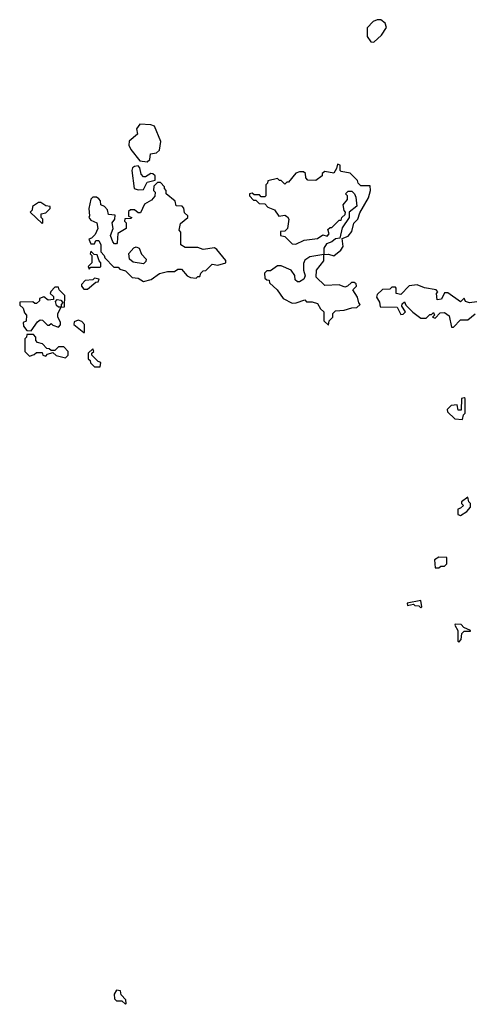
# Model space of a CAD drawing. Extents: x 2601477 to 2753313, y 449408 to 581029.
# Tile 160 of 203: x 2682502 to 2684994, y 506860 to 512298. Entities that reach past the tile are written whole.
import ezdxf

# ---------------------------------------------------------------- set-up
doc = ezdxf.new("R2010")
doc.units = 0

msp = doc.modelspace()

# ---------------------------------------------------------------- linework, layer by layer
at = {"layer": '0CON05XD'}
for points in [[(2684455, 512173.8), (2684497.7, 512212.3), (2684525.7, 512255), (2684519.1, 512279.1), (2684495, 512296.7), (2684475, 512297.5), (2684453, 512287), (2684418.3, 512251.7), (2684420, 512205), (2684440, 512175), (2684455, 512173.8)], [(2683205, 511512.5), (2683220, 511525), (2683223.6, 511556.4), (2683257, 511563), (2683273.6, 511576.4), (2683281.2, 511625), (2683245, 511710), (2683225, 511717.5), (2683165, 511720), (2683146.7, 511695), (2683152.5, 511665), (2683105, 511627.5), (2683103.8, 511605), (2683115, 511580), (2683165, 511517.5), (2683205, 511512.5)], [(2683155, 511357.5), (2683185, 511360), (2683205, 511400), (2683248.3, 511411.7), (2683250, 511435), (2683236.7, 511446.7), (2683225, 511447.5), (2683195, 511430), (2683185, 511430), (2683172.5, 511445), (2683165, 511480), (2683155, 511490), (2683135, 511487.5), (2683125, 511480), (2683120, 511465), (2683133.3, 511365), (2683155, 511357.5)], [(2684235, 510992.5), (2684273.8, 511025), (2684286.7, 511045), (2684281.7, 511088.3), (2684315, 511102.5), (2684335, 511127.5), (2684346.1, 511173.9), (2684367.5, 511195), (2684378.3, 511231.7), (2684426.6, 511313.4), (2684438, 511355), (2684435, 511380), (2684385, 511380), (2684370, 511395), (2684365, 511410), (2684325, 511450), (2684275, 511460), (2684270, 511465), (2684270, 511495), (2684255, 511500), (2684250, 511475), (2684235, 511450), (2684185, 511460), (2684171.7, 511448.3), (2684170, 511435), (2684135, 511410), (2684091.7, 511411.7), (2684080, 511425), (2684078.3, 511448.3), (2684067, 511457), (2684045, 511457.5), (2684025, 511450), (2683985, 511400), (2683975, 511400), (2683965, 511390), (2683945, 511410), (2683935, 511410), (2683925, 511420), (2683871.7, 511408.3), (2683870, 511395), (2683860, 511385), (2683860, 511325), (2683855, 511320), (2683835, 511320), (2683825, 511330), (2683795, 511330), (2683785, 511340), (2683770, 511335), (2683770, 511325), (2683791.7, 511301.7), (2683805, 511300), (2683823, 511283), (2683855, 511280), (2683871.7, 511261.7), (2683908.3, 511248.3), (2683931.7, 511211.7), (2683965, 511217.5), (2683979.3, 511209.3), (2683987.5, 511195), (2683980, 511145), (2683965, 511130), (2683941.7, 511128.3), (2683940, 511105), (2683965, 511100), (2684005, 511060), (2684025, 511057.5), (2684070.7, 511079.3), (2684145, 511090), (2684175, 511110), (2684198.3, 511101.7), (2684210, 511115), (2684201.7, 511138.3), (2684215, 511150), (2684225, 511150), (2684265, 511190), (2684275, 511190), (2684280, 511205), (2684298.3, 511221.7), (2684300, 511235), (2684293, 511243), (2684287.5, 511275), (2684310, 511305), (2684310, 511325), (2684300, 511335), (2684315, 511350), (2684335, 511350), (2684350, 511335), (2684357, 511317), (2684361.7, 511268.3), (2684320, 511235), (2684320, 511205), (2684281.7, 511148.3), (2684268.3, 511091.7), (2684245, 511087.5), (2684225, 511070), (2684195, 511060), (2684180, 511035), (2684180, 511000), (2684205, 511002.5), (2684235, 510992.5)], [(2683185, 510852.5), (2683227, 510863), (2683273.6, 510896.4), (2683317, 510907), (2683355, 510907.5), (2683375, 510920), (2683395, 510920), (2683425, 510882.5), (2683443.3, 510873.3), (2683475, 510870), (2683485, 510880), (2683495, 510880), (2683501.7, 510898.3), (2683515, 510910), (2683528.3, 510911.7), (2683563, 510947), (2683595, 510942.5), (2683640, 510955), (2683638.3, 510968.3), (2683589.3, 511029.3), (2683577, 511037), (2683515, 511027.5), (2683485, 511040), (2683415, 511040), (2683390, 511055), (2683390, 511125), (2683382.5, 511135), (2683388.3, 511171.7), (2683430, 511205), (2683430, 511215), (2683411.7, 511231.7), (2683407, 511257), (2683398.3, 511268.3), (2683365, 511270), (2683360, 511295), (2683310, 511335), (2683310, 511355), (2683300, 511365), (2683300, 511375), (2683278.3, 511398.3), (2683261.7, 511398.3), (2683241.7, 511378.3), (2683240, 511355), (2683250, 511345), (2683247, 511323), (2683229.3, 511300.7), (2683190.7, 511279.3), (2683168.3, 511231.7), (2683155, 511230), (2683135, 511247.5), (2683113, 511247), (2683101.7, 511238.3), (2683101.7, 511211.7), (2683120, 511205), (2683115, 511200), (2683081.7, 511198.3), (2683080, 511185), (2683090, 511175), (2683090, 511145), (2683043, 511117), (2683040, 511065), (2683035, 511060), (2683025, 511060), (2683015, 511070), (2683002.5, 511105), (2683017.5, 511145), (2683012.5, 511175), (2683027.5, 511195), (2683028.3, 511218.3), (2682991.7, 511221.7), (2682987, 511247), (2682970, 511265), (2682950, 511275), (2682947, 511297), (2682938.3, 511308.3), (2682925, 511316.7), (2682905, 511317.5), (2682893.9, 511306.1), (2682883.8, 511255), (2682887.5, 511215), (2682882.5, 511205), (2682895, 511190), (2682926.4, 511176.4), (2682932.5, 511145), (2682918.3, 511111.7), (2682898.3, 511091.7), (2682882.5, 511085), (2682895, 511060), (2682915, 511060), (2682921.7, 511078.3), (2682938.3, 511078.3), (2682950, 511055), (2682950, 511015), (2682967.5, 510995), (2682971.7, 510981.7), (2683021.7, 510931.7), (2683045, 510930), (2683055, 510920), (2683085, 510910), (2683123, 510873), (2683155, 510870), (2683185, 510852.5)], [(2682625, 511172.5), (2682630, 511175), (2682630, 511195), (2682620, 511205), (2682620, 511225), (2682645, 511230), (2682670, 511255), (2682670, 511265), (2682645, 511270), (2682617.5, 511287.5), (2682605, 511287.5), (2682572.5, 511265), (2682570, 511245), (2682560, 511235), (2682625, 511172.5)], [(2682885, 510920), (2682895, 510930), (2682945, 510930), (2682950, 510935), (2682950, 510955), (2682940, 510965), (2682928.3, 510998.3), (2682911.7, 511001.7), (2682895, 511020), (2682890, 511005), (2682900, 510995), (2682900, 510955), (2682880, 510935), (2682885, 510920)], [(2683185, 510950), (2683128.3, 510958.3), (2683107.5, 510975), (2683103, 511007), (2683131.7, 511038.3), (2683145, 511042.5), (2683160, 511035), (2683173, 511003), (2683200, 510975), (2683198.3, 510961.7), (2683185, 510950)], [(2684205, 510610), (2684210, 510635), (2684230, 510655), (2684230, 510675), (2684245, 510690), (2684293, 510693), (2684333.6, 510706.4), (2684361.7, 510708.3), (2684380, 510725), (2684373, 510733), (2684366.7, 510765), (2684340, 510805), (2684360, 510825), (2684358.3, 510838.3), (2684347, 510847), (2684333, 510847), (2684310, 510825), (2684295, 510820), (2684265, 510832.5), (2684185, 510830), (2684137.5, 510875), (2684140, 510915), (2684180, 510965), (2684180, 511000), (2684103, 510987), (2684075, 510970), (2684068.3, 510951.7), (2684067.5, 510915), (2684077, 510883), (2684070, 510865), (2684045, 510850), (2684035, 510850), (2684021.7, 510861.7), (2684020, 510885), (2684000, 510915), (2683945, 510937.5), (2683925, 510937.5), (2683885, 510910), (2683865, 510910), (2683851.7, 510898.3), (2683855, 510870), (2683865, 510860), (2683878.3, 510858.3), (2683880, 510845), (2683922.5, 510805), (2683955, 510757.5), (2684005, 510732.5), (2684027, 510733), (2684075, 510750), (2684085, 510740), (2684115, 510740), (2684145, 510730), (2684160.7, 510700.7), (2684180, 510685), (2684180, 510635), (2684205, 510610)], [(2682875, 510810), (2682921.7, 510848.3), (2682935, 510850), (2682940, 510865), (2682915, 510870), (2682905, 510860), (2682863.6, 510856.4), (2682842.5, 510835), (2682842.5, 510825), (2682855, 510810), (2682875, 510810)], [(2682565, 510580), (2682600.7, 510629.3), (2682615, 510640), (2682628.3, 510638.3), (2682655, 510610), (2682665, 510610), (2682675, 510620), (2682685, 510610), (2682715, 510600), (2682727, 510613), (2682727, 510627), (2682712.5, 510655), (2682712.5, 510675), (2682730, 510710), (2682715, 510710), (2682705, 510720), (2682698.3, 510741.7), (2682708.3, 510751.7), (2682728.3, 510748.3), (2682740, 510735), (2682730, 510725), (2682730, 510710), (2682748.3, 510711.7), (2682750, 510775), (2682720, 510805), (2682715, 510820), (2682695, 510820), (2682673, 510797), (2682670, 510785), (2682688.3, 510768.3), (2682687.5, 510752.5), (2682658.3, 510748.3), (2682635, 510767.5), (2682611.7, 510758.3), (2682610, 510745), (2682595, 510730), (2682585, 510730), (2682575, 510740), (2682501.7, 510738.3), (2682501.7, 510721.7), (2682520, 510705), (2682528.3, 510678.3), (2682540, 510665), (2682537, 510633), (2682520, 510625), (2682522.5, 510605), (2682541.7, 510581.7), (2682565, 510580)], [(2685025, 510740), (2684983.3, 510733.3), (2684961.7, 510741.7), (2684955, 510760), (2684935, 510740), (2684865, 510790), (2684845, 510790), (2684830, 510755), (2684805, 510750), (2684802.5, 510785), (2684810, 510795), (2684800, 510805), (2684735, 510817.5), (2684695, 510832.5), (2684651.7, 510828.3), (2684605, 510780), (2684580, 510785), (2684580, 510815), (2684575, 510820), (2684555, 510820), (2684545, 510810), (2684503, 510807), (2684475, 510780), (2684470, 510765), (2684487.5, 510737.5), (2684491.7, 510711.7), (2684585, 510710), (2684605, 510670), (2684618.3, 510671.7), (2684630, 510685), (2684610, 510715), (2684611.7, 510728.3), (2684625, 510740), (2684631.7, 510721.7), (2684671.7, 510681.7), (2684715, 510650), (2684745, 510650), (2684765, 510670), (2684775, 510670), (2684785, 510680), (2684790, 510665), (2684780, 510655), (2684795, 510650), (2684821.7, 510678.3), (2684845, 510680), (2684871.7, 510661.7), (2684885, 510600), (2684895, 510600), (2684935, 510640), (2684975, 510640), (2685015, 510672.5)], [(2682860, 510570), (2682860, 510615), (2682845, 510630), (2682825, 510637.5), (2682801.7, 510628.3), (2682800, 510615), (2682855, 510570), (2682860, 510570)], [(2682755, 510430), (2682770, 510445), (2682770, 510465), (2682745, 510490), (2682715, 510490), (2682695, 510470), (2682675, 510470), (2682665, 510480), (2682651.7, 510481.7), (2682628.3, 510508.3), (2682600, 510515), (2682590, 510525), (2682590, 510545), (2682578.3, 510558.3), (2682541.7, 510558.3), (2682540, 510545), (2682530, 510535), (2682530, 510465), (2682555, 510440), (2682581.7, 510448.3), (2682595, 510460), (2682625, 510460), (2682630, 510445), (2682645, 510440), (2682655, 510450), (2682685, 510460), (2682703, 510443), (2682755, 510430)], [(2682945, 510380), (2682950, 510405), (2682935, 510410), (2682900, 510445), (2682900, 510455), (2682910, 510465), (2682905, 510480), (2682880, 510455), (2682880, 510425), (2682890, 510415), (2682891.7, 510401.7), (2682915, 510380), (2682945, 510380)], [(2684945, 510090), (2684950, 510115), (2684960, 510125), (2684960, 510205), (2684955, 510210), (2684940, 510205), (2684938.3, 510141.7), (2684921.7, 510141.7), (2684915, 510170), (2684883, 510167), (2684860, 510145), (2684861.7, 510131.7), (2684903, 510093), (2684945, 510090)], [(2684935, 509560), (2684969.3, 509580.7), (2684990, 509605), (2684990, 509625), (2684980, 509635), (2684975, 509660), (2684940, 509635), (2684940, 509625), (2684950, 509615), (2684935, 509600), (2684920, 509595), (2684920, 509565), (2684935, 509560)], [(2684815, 509270), (2684825, 509280), (2684845, 509280), (2684858.3, 509291.7), (2684858.3, 509328.3), (2684815, 509330), (2684790, 509315), (2684795, 509270), (2684815, 509270)], [(2684715, 509050), (2684720, 509055), (2684715, 509090), (2684640, 509075), (2684642.5, 509062.5), (2684675, 509070), (2684683, 509063), (2684705, 509060), (2684715, 509050)], [(2684925, 508860), (2684937.5, 508875), (2684941.7, 508908.3), (2684955, 508920), (2684990, 508920), (2684990, 508925), (2684951.7, 508941.7), (2684937, 508957), (2684905, 508960), (2684903, 508953), (2684920, 508925), (2684920, 508865), (2684925, 508860)], [(2683085, 506860), (2683090, 506865), (2683087.5, 506885), (2683061.7, 506911.7), (2683057.5, 506935), (2683035, 506937.5), (2683023.6, 506916.4), (2683025, 506890), (2683035, 506880), (2683065, 506880), (2683085, 506860)]]:
    msp.add_lwpolyline(points, dxfattribs=at)

doc.saveas('drawing.dxf')
